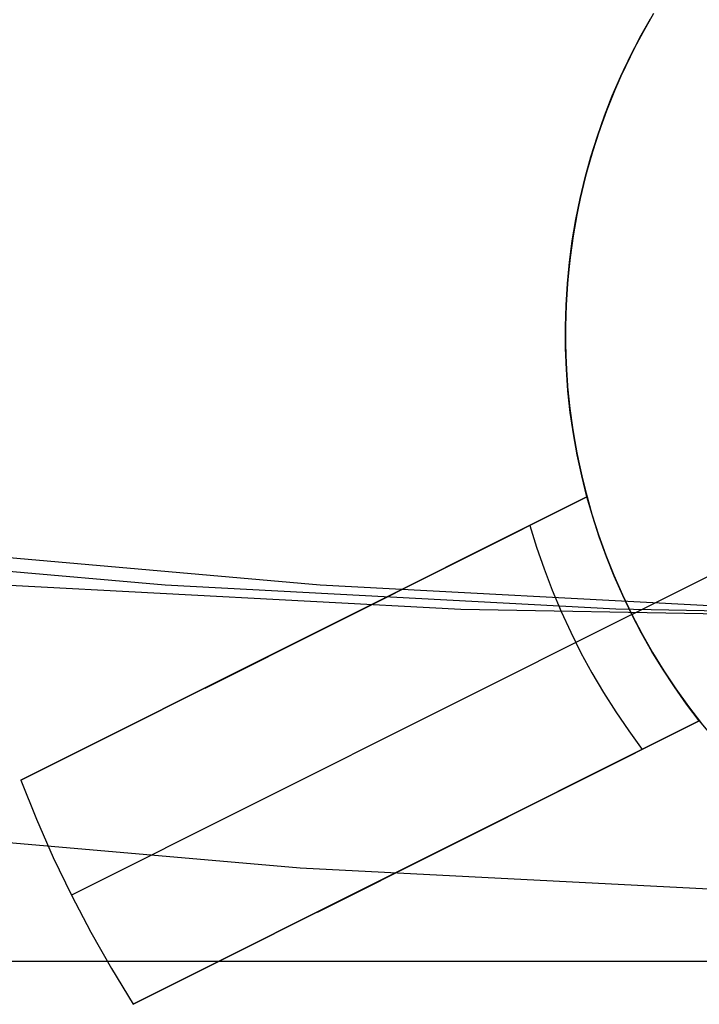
# Model space of a CAD drawing. Header units: millimetres. Extents: x 6038 to 7358, y -8545 to -7225.
# Tile 60 of 256: x 6693.25 to 6695.96, y -7942.34 to -7938.41. Entities that reach past the tile are written whole.
import ezdxf

# ---------------------------------------------------------------- set-up
doc = ezdxf.new("R2010")
doc.units = ezdxf.units.MM
doc.layers.add('color', color=7, linetype='Continuous')

msp = doc.modelspace()

# ---------------------------------------------------------------- linework, layer by layer
at = {"color": 7, "true_color": 0xffffff}
for p, q in [((6693.8271, -7940.6648, 67.0522), (6692.0335, -7940.5063, 67.4663)), ((6694.4457, -7940.6648, 69.7318), (6692.6521, -7940.5063, 70.1458)), ((6694.4457, -7940.6648, 69.7318), (6692.6521, -7940.5063, 70.1458)), ((6693.2085, -7940.6648, 64.3727), (6695.0064, -7940.76, 63.9576)), ((6693.2085, -7940.6648, 64.3727), (6695.0064, -7940.76, 63.9576)), ((6695.625, -7940.76, 66.6372), (6693.8271, -7940.6648, 67.0522)), ((6696.2436, -7940.76, 69.3167), (6694.4457, -7940.6648, 69.7318)), ((6696.2436, -7940.76, 69.3167), (6694.4457, -7940.6648, 69.7318)), ((6695.0064, -7940.76, 63.9576), (6696.8064, -7940.7917, 63.5421)), ((6695.0064, -7940.76, 63.9576), (6696.8064, -7940.7917, 63.5421)), ((6697.425, -7940.7917, 66.2216), (6695.625, -7940.76, 66.6372)), ((6692.3964, -7941.6218, 212.0295), (6694.3658, -7941.7922, 212.0295)), ((6694.3658, -7941.7922, 212.0295), (6696.3399, -7941.8945, 212.0295)), ((6708.3164, -7942.1665, 258.0594), (6688.3164, -7942.1665, 258.0594)), ((6708.3164, -7942.1665, 258.0594), (6688.3164, -7942.1665, 258.0594)), ((6708.3164, -7942.1665, 261.0594), (6688.3164, -7942.1665, 261.0594)), ((6708.3164, -7942.1665, 259.5594), (6688.3164, -7942.1665, 259.5594)), ((6708.3164, -7942.1665, 261.0594), (6688.3164, -7942.1665, 261.0594))]:
    msp.add_line(p, q, dxfattribs=at)
at = {"layer": 'color', "color": 254, "true_color": 0xcad1ee}
for p, q in [((6695.7211, -7938.4787, 28.2), (6695.7631, -7938.4038, 28.2)), ((6695.7631, -7938.4038, 23.95), (6695.7211, -7938.4787, 23.95)), ((6695.7211, -7938.4787, 28.2), (6695.7631, -7938.4038, 28.2)), ((6695.7753, -7938.383, 19.7), (6695.7324, -7938.4579, 19.7)), ((6695.7753, -7938.383, 19.7), (6695.7324, -7938.4579, 19.7)), ((6695.6818, -7938.5551, 28.2), (6695.7211, -7938.4787, 28.2)), ((6695.7211, -7938.4787, 23.95), (6695.6818, -7938.5551, 23.95)), ((6695.6818, -7938.5551, 28.2), (6695.7211, -7938.4787, 28.2)), ((6695.7324, -7938.4579, 19.7), (6695.6922, -7938.5343, 19.7)), ((6695.7324, -7938.4579, 19.7), (6695.6922, -7938.5343, 19.7)), ((6695.6452, -7938.6328, 28.2), (6695.6818, -7938.5551, 28.2)), ((6695.6818, -7938.5551, 23.95), (6695.6452, -7938.6328, 23.95)), ((6695.6452, -7938.6328, 28.2), (6695.6818, -7938.5551, 28.2)), ((6695.6922, -7938.5343, 19.7), (6695.6547, -7938.612, 19.7)), ((6695.6922, -7938.5343, 19.7), (6695.6547, -7938.612, 19.7)), ((6695.6112, -7938.7116, 28.2), (6695.6452, -7938.6328, 28.2)), ((6695.6452, -7938.6328, 23.95), (6695.6112, -7938.7116, 23.95)), ((6695.6112, -7938.7116, 28.2), (6695.6452, -7938.6328, 28.2)), ((6695.6547, -7938.612, 19.7), (6695.6198, -7938.691, 19.7)), ((6695.6547, -7938.612, 19.7), (6695.6198, -7938.691, 19.7)), ((6695.5799, -7938.7916, 28.2), (6695.6112, -7938.7116, 28.2)), ((6695.6112, -7938.7116, 23.95), (6695.5799, -7938.7916, 23.95)), ((6695.5799, -7938.7916, 28.2), (6695.6112, -7938.7116, 28.2)), ((6695.6198, -7938.691, 19.7), (6695.5877, -7938.7711, 19.7)), ((6695.6198, -7938.691, 19.7), (6695.5877, -7938.7711, 19.7)), ((6695.5515, -7938.8727, 28.2), (6695.5799, -7938.7916, 28.2)), ((6695.5799, -7938.7916, 23.95), (6695.5515, -7938.8727, 23.95)), ((6695.5515, -7938.8727, 28.2), (6695.5799, -7938.7916, 28.2)), ((6695.5877, -7938.7711, 19.7), (6695.5584, -7938.8522, 19.7)), ((6695.5877, -7938.7711, 19.7), (6695.5584, -7938.8522, 19.7)), ((6695.5258, -7938.9546, 28.2), (6695.5515, -7938.8727, 28.2)), ((6695.5515, -7938.8727, 23.95), (6695.5258, -7938.9546, 23.95)), ((6695.5258, -7938.9546, 28.2), (6695.5515, -7938.8727, 28.2)), ((6695.5584, -7938.8522, 19.7), (6695.5319, -7938.9344, 19.7)), ((6695.5584, -7938.8522, 19.7), (6695.5319, -7938.9344, 19.7)), ((6695.5029, -7939.0374, 28.2), (6695.5258, -7938.9546, 28.2)), ((6695.5258, -7938.9546, 23.95), (6695.5029, -7939.0374, 23.95)), ((6695.5029, -7939.0374, 28.2), (6695.5258, -7938.9546, 28.2)), ((6695.5319, -7938.9344, 19.7), (6695.5082, -7939.0174, 19.7)), ((6695.5319, -7938.9344, 19.7), (6695.5082, -7939.0174, 19.7)), ((6695.483, -7939.1209, 28.2), (6695.5029, -7939.0374, 28.2)), ((6695.5029, -7939.0374, 23.95), (6695.483, -7939.1209, 23.95)), ((6695.483, -7939.1209, 28.2), (6695.5029, -7939.0374, 28.2)), ((6695.5082, -7939.0174, 19.7), (6695.4874, -7939.1011, 19.7)), ((6695.5082, -7939.0174, 19.7), (6695.4874, -7939.1011, 19.7)), ((6695.4874, -7939.1011, 19.7), (6695.4695, -7939.1856, 19.7)), ((6695.4874, -7939.1011, 19.7), (6695.4695, -7939.1856, 19.7)), ((6695.4658, -7939.2051, 28.2), (6695.483, -7939.1209, 28.2)), ((6695.483, -7939.1209, 23.95), (6695.4658, -7939.2051, 23.95)), ((6695.4658, -7939.2051, 28.2), (6695.483, -7939.1209, 28.2)), ((6695.4695, -7939.1856, 19.7), (6695.4546, -7939.2705, 19.7)), ((6695.4695, -7939.1856, 19.7), (6695.4546, -7939.2705, 19.7)), ((6695.4516, -7939.2898, 28.2), (6695.4658, -7939.2051, 28.2)), ((6695.4658, -7939.2051, 23.95), (6695.4516, -7939.2898, 23.95)), ((6695.4516, -7939.2898, 28.2), (6695.4658, -7939.2051, 28.2)), ((6695.4546, -7939.2705, 19.7), (6695.4426, -7939.356, 19.7)), ((6695.4546, -7939.2705, 19.7), (6695.4426, -7939.356, 19.7)), ((6695.4403, -7939.3749, 28.2), (6695.4516, -7939.2898, 28.2)), ((6695.4516, -7939.2898, 23.95), (6695.4403, -7939.3749, 23.95)), ((6695.4403, -7939.3749, 28.2), (6695.4516, -7939.2898, 28.2)), ((6695.432, -7939.4604, 28.2), (6695.4403, -7939.3749, 28.2)), ((6695.4403, -7939.3749, 23.95), (6695.432, -7939.4604, 23.95)), ((6695.432, -7939.4604, 28.2), (6695.4403, -7939.3749, 28.2)), ((6695.4426, -7939.356, 19.7), (6695.4335, -7939.4418, 19.7)), ((6695.4426, -7939.356, 19.7), (6695.4335, -7939.4418, 19.7)), ((6695.4266, -7939.5461, 28.2), (6695.432, -7939.4604, 28.2)), ((6695.432, -7939.4604, 23.95), (6695.4266, -7939.5461, 23.95)), ((6695.4266, -7939.5461, 28.2), (6695.432, -7939.4604, 28.2)), ((6695.4335, -7939.4418, 19.7), (6695.4275, -7939.5279, 19.7)), ((6695.4335, -7939.4418, 19.7), (6695.4275, -7939.5279, 19.7)), ((6695.4241, -7939.632, 28.2), (6695.4266, -7939.5461, 28.2)), ((6695.4266, -7939.5461, 23.95), (6695.4241, -7939.632, 23.95)), ((6695.4241, -7939.632, 28.2), (6695.4266, -7939.5461, 28.2)), ((6695.4275, -7939.5279, 19.7), (6695.4244, -7939.6142, 19.7)), ((6695.4275, -7939.5279, 19.7), (6695.4244, -7939.6142, 19.7)), ((6695.4244, -7939.6142, 19.7), (6695.4242, -7939.7005, 19.7)), ((6695.4244, -7939.6142, 19.7), (6695.4242, -7939.7005, 19.7)), ((6695.4246, -7939.7179, 28.2), (6695.4241, -7939.632, 28.2)), ((6695.4241, -7939.632, 23.95), (6695.4246, -7939.7179, 23.95)), ((6695.4246, -7939.7179, 28.2), (6695.4241, -7939.632, 28.2)), ((6695.4242, -7939.7005, 19.7), (6695.4271, -7939.7867, 19.7)), ((6695.4242, -7939.7005, 19.7), (6695.4271, -7939.7867, 19.7)), ((6695.428, -7939.8037, 28.2), (6695.4246, -7939.7179, 28.2)), ((6695.4246, -7939.7179, 23.95), (6695.428, -7939.8037, 23.95)), ((6695.428, -7939.8037, 28.2), (6695.4246, -7939.7179, 28.2)), ((6695.4271, -7939.7867, 19.7), (6695.4329, -7939.8728, 19.7)), ((6695.4271, -7939.7867, 19.7), (6695.4329, -7939.8728, 19.7)), ((6695.4344, -7939.8893, 28.2), (6695.428, -7939.8037, 28.2)), ((6695.428, -7939.8037, 23.95), (6695.4344, -7939.8893, 23.95)), ((6695.4344, -7939.8893, 28.2), (6695.428, -7939.8037, 28.2)), ((6695.4329, -7939.8728, 19.7), (6695.4417, -7939.9587, 19.7)), ((6695.4329, -7939.8728, 19.7), (6695.4417, -7939.9587, 19.7)), ((6695.4437, -7939.9747, 28.2), (6695.4344, -7939.8893, 28.2)), ((6695.4344, -7939.8893, 23.95), (6695.4437, -7939.9747, 23.95)), ((6695.4437, -7939.9747, 28.2), (6695.4344, -7939.8893, 28.2)), ((6695.4417, -7939.9587, 19.7), (6695.4535, -7940.0442, 19.7)), ((6695.4417, -7939.9587, 19.7), (6695.4535, -7940.0442, 19.7)), ((6695.4559, -7940.0597, 28.2), (6695.4437, -7939.9747, 28.2)), ((6695.4437, -7939.9747, 23.95), (6695.4559, -7940.0597, 23.95)), ((6695.4559, -7940.0597, 28.2), (6695.4437, -7939.9747, 28.2)), ((6695.4535, -7940.0442, 19.7), (6695.4681, -7940.1292, 19.7)), ((6695.4535, -7940.0442, 19.7), (6695.4681, -7940.1292, 19.7)), ((6695.4711, -7940.1442, 28.2), (6695.4559, -7940.0597, 28.2)), ((6695.4559, -7940.0597, 23.95), (6695.4711, -7940.1442, 23.95)), ((6695.4711, -7940.1442, 28.2), (6695.4559, -7940.0597, 28.2)), ((6695.4681, -7940.1292, 19.7), (6695.4858, -7940.2137, 19.7)), ((6695.4681, -7940.1292, 19.7), (6695.4858, -7940.2137, 19.7)), ((6695.4891, -7940.2282, 28.2), (6695.4711, -7940.1442, 28.2)), ((6695.4711, -7940.1442, 23.95), (6695.4891, -7940.2282, 23.95)), ((6695.4891, -7940.2282, 28.2), (6695.4711, -7940.1442, 28.2)), ((6695.4858, -7940.2137, 19.7), (6695.5063, -7940.2975, 19.7)), ((6695.4858, -7940.2137, 19.7), (6695.5063, -7940.2975, 19.7)), ((6695.51, -7940.3115, 28.2), (6695.4891, -7940.2282, 28.2)), ((6695.4891, -7940.2282, 23.95), (6695.51, -7940.3115, 23.95)), ((6695.51, -7940.3115, 28.2), (6695.4891, -7940.2282, 28.2)), ((6695.6889, -7940.7811, 19.7), (6696.8064, -7940.2211, 19.7)), ((6695.51, -7940.3115, 28.2), (6693.2522, -7941.443, 28.2)), ((6695.51, -7940.3115, 28.2), (6693.2522, -7941.443, 28.2)), ((6693.2522, -7941.443, 26.7), (6695.51, -7940.3115, 22.3699)), ((6693.2522, -7941.443, 26.7), (6695.51, -7940.3115, 22.3699)), ((6693.9867, -7941.0749, 25.2849), (6695.51, -7940.3115, 25.2849)), ((6695.5063, -7940.2975, 19.7), (6695.5297, -7940.3806, 19.7)), ((6695.5063, -7940.2975, 19.7), (6695.5297, -7940.3806, 19.7)), ((6695.5332, -7940.3921, 22.3699), (6695.51, -7940.3115, 22.3699)), ((6695.51, -7940.3115, 22.3699), (6695.51, -7940.3115, 28.2)), ((6695.51, -7940.3115, 22.3699), (6695.51, -7940.3115, 28.2)), ((6695.5332, -7940.3921, 22.3699), (6695.51, -7940.3115, 22.3699)), ((6695.5297, -7940.3806, 19.7), (6695.556, -7940.4628, 19.7)), ((6695.5297, -7940.3806, 19.7), (6695.556, -7940.4628, 19.7)), ((6695.5591, -7940.4719, 22.3699), (6695.5332, -7940.3921, 22.3699)), ((6695.5591, -7940.4719, 22.3699), (6695.5332, -7940.3921, 22.3699)), ((6695.2823, -7940.4256, 22.8029), (6695.3092, -7940.513, 22.8029)), ((6695.556, -7940.4628, 19.7), (6695.5851, -7940.5441, 19.7)), ((6695.556, -7940.4628, 19.7), (6695.5851, -7940.5441, 19.7)), ((6695.5876, -7940.5508, 22.3699), (6695.5591, -7940.4719, 22.3699)), ((6695.5876, -7940.5508, 22.3699), (6695.5591, -7940.4719, 22.3699)), ((6695.3092, -7940.513, 22.8029), (6695.3389, -7940.5994, 22.8029)), ((6695.5851, -7940.5441, 19.7), (6695.6169, -7940.6243, 19.7)), ((6695.5851, -7940.5441, 19.7), (6695.6169, -7940.6243, 19.7)), ((6695.6188, -7940.6287, 22.3699), (6695.5876, -7940.5508, 22.3699)), ((6695.6188, -7940.6287, 22.3699), (6695.5876, -7940.5508, 22.3699)), ((6695.3389, -7940.5994, 22.8029), (6695.3716, -7940.6848, 22.8029)), ((6695.6169, -7940.6243, 19.7), (6695.6516, -7940.7033, 19.7)), ((6695.6169, -7940.6243, 19.7), (6695.6516, -7940.7033, 19.7)), ((6695.6526, -7940.7055, 22.3699), (6695.6188, -7940.6287, 22.3699)), ((6695.6526, -7940.7055, 22.3699), (6695.6188, -7940.6287, 22.3699)), ((6695.3716, -7940.6848, 22.8029), (6695.407, -7940.7691, 22.8029)), ((6695.6516, -7940.7033, 19.7), (6695.6889, -7940.7811, 19.7)), ((6695.6516, -7940.7033, 19.7), (6695.6889, -7940.7811, 19.7)), ((6695.6889, -7940.7811, 22.3699), (6695.6526, -7940.7055, 22.3699)), ((6695.6889, -7940.7811, 22.3699), (6695.6526, -7940.7055, 22.3699)), ((6695.6889, -7940.7811, 22.3699), (6693.4539, -7941.9013, 26.7)), ((6695.407, -7940.7691, 22.8029), (6695.4452, -7940.8521, 22.8029)), ((6695.6889, -7940.7811, 19.7), (6695.6889, -7940.7811, 22.3699)), ((6695.6889, -7940.7811, 19.7), (6695.6889, -7940.7811, 22.3699)), ((6695.6889, -7940.7811, 19.7), (6695.7289, -7940.8576, 19.7)), ((6695.7277, -7940.8555, 22.3699), (6695.6889, -7940.7811, 22.3699)), ((6695.7277, -7940.8555, 22.3699), (6695.6889, -7940.7811, 22.3699)), ((6695.6889, -7940.7811, 19.7), (6695.7289, -7940.8576, 19.7)), ((6694.3811, -7940.8773, 28.2), (6694.3811, -7940.8773, 24.5266)), ((6695.4452, -7940.8521, 22.8029), (6695.4862, -7940.9339, 22.8029)), ((6695.769, -7940.9285, 22.3699), (6695.7277, -7940.8555, 22.3699)), ((6695.769, -7940.9285, 22.3699), (6695.7277, -7940.8555, 22.3699)), ((6695.7289, -7940.8576, 19.7), (6695.7715, -7940.9327, 19.7)), ((6695.7289, -7940.8576, 19.7), (6695.7715, -7940.9327, 19.7)), ((6695.4862, -7940.9339, 22.8029), (6695.5298, -7941.0142, 22.8029)), ((6695.8128, -7941.0001, 22.3699), (6695.769, -7940.9285, 22.3699)), ((6695.8128, -7941.0001, 22.3699), (6695.769, -7940.9285, 22.3699)), ((6695.7715, -7940.9327, 19.7), (6695.8167, -7941.0062, 19.7)), ((6695.7715, -7940.9327, 19.7), (6695.8167, -7941.0062, 19.7)), ((6695.8589, -7941.0702, 22.3699), (6695.8128, -7941.0001, 22.3699)), ((6695.8589, -7941.0702, 22.3699), (6695.8128, -7941.0001, 22.3699)), ((6695.5298, -7941.0142, 22.8029), (6695.5761, -7941.093, 22.8029)), ((6695.8167, -7941.0062, 19.7), (6695.8644, -7941.0781, 19.7)), ((6695.8167, -7941.0062, 19.7), (6695.8644, -7941.0781, 19.7)), ((6695.9074, -7941.1387, 22.3699), (6695.8589, -7941.0702, 22.3699)), ((6695.9074, -7941.1387, 22.3699), (6695.8589, -7941.0702, 22.3699)), ((6695.8644, -7941.0781, 19.7), (6695.9145, -7941.1484, 19.7)), ((6695.8644, -7941.0781, 19.7), (6695.9145, -7941.1484, 19.7)), ((6695.5761, -7941.093, 22.8029), (6695.625, -7941.1702, 22.8029)), ((6695.9581, -7941.2055, 22.3699), (6695.9074, -7941.1387, 22.3699)), ((6695.9581, -7941.2055, 22.3699), (6695.9074, -7941.1387, 22.3699)), ((6695.9145, -7941.1484, 19.7), (6695.967, -7941.2169, 19.7)), ((6695.9145, -7941.1484, 19.7), (6695.967, -7941.2169, 19.7)), ((6695.625, -7941.1702, 22.8029), (6695.6764, -7941.2458, 22.8029)), ((6693.7003, -7942.337, 28.2), (6695.9581, -7941.2055, 28.2)), ((6693.7003, -7942.337, 28.2), (6695.9581, -7941.2055, 28.2)), ((6695.9581, -7941.2055, 22.3699), (6693.7003, -7942.337, 26.7)), ((6695.9581, -7941.2055, 22.3699), (6693.7003, -7942.337, 26.7)), ((6694.4347, -7941.969, 25.2849), (6695.9581, -7941.2055, 25.2849)), ((6695.9581, -7941.2055, 28.2), (6696.0128, -7941.2727, 28.2)), ((6695.9581, -7941.2055, 28.2), (6695.9581, -7941.2055, 22.3699)), ((6695.9581, -7941.2055, 28.2), (6695.9581, -7941.2055, 22.3699)), ((6695.9581, -7941.2055, 28.2), (6696.0128, -7941.2727, 28.2)), ((6695.9581, -7941.2055, 23.95), (6696.0128, -7941.2727, 23.95)), ((6695.6764, -7941.2458, 22.8029), (6695.7303, -7941.3196, 22.8029)), ((6693.2522, -7941.443, 28.2), (6693.3143, -7941.598, 28.2)), ((6693.2522, -7941.443, 28.2), (6693.3143, -7941.598, 28.2)), ((6693.2522, -7941.443, 28.2), (6693.2522, -7941.443, 26.7)), ((6693.2522, -7941.443, 26.7), (6693.3143, -7941.598, 26.7)), ((6693.2522, -7941.443, 27.45), (6693.3143, -7941.598, 27.45)), ((6693.2522, -7941.443, 28.2), (6693.2522, -7941.443, 26.7)), ((6693.2522, -7941.443, 26.7), (6693.3143, -7941.598, 26.7)), ((6693.3143, -7941.598, 28.2), (6693.3816, -7941.7508, 28.2)), ((6693.3143, -7941.598, 28.2), (6693.3816, -7941.7508, 28.2)), ((6693.3143, -7941.598, 26.7), (6693.3816, -7941.7508, 26.7)), ((6693.3143, -7941.598, 27.45), (6693.3816, -7941.7508, 27.45)), ((6693.3143, -7941.598, 26.7), (6693.3816, -7941.7508, 26.7)), ((6693.3816, -7941.7508, 28.2), (6693.4539, -7941.9013, 28.2)), ((6693.3816, -7941.7508, 28.2), (6693.4539, -7941.9013, 28.2)), ((6693.3816, -7941.7508, 26.7), (6693.4539, -7941.9013, 26.7)), ((6693.3816, -7941.7508, 27.45), (6693.4539, -7941.9013, 27.45)), ((6693.3816, -7941.7508, 26.7), (6693.4539, -7941.9013, 26.7)), ((6694.8292, -7941.7713, 24.5266), (6694.8292, -7941.7713, 28.2)), ((6693.4539, -7941.9013, 28.2), (6693.5311, -7942.0492, 28.2)), ((6693.4539, -7941.9013, 28.2), (6693.5311, -7942.0492, 28.2)), ((6693.4539, -7941.9013, 26.7), (6693.5311, -7942.0492, 26.7)), ((6693.4539, -7941.9013, 27.45), (6693.5311, -7942.0492, 27.45)), ((6693.4539, -7941.9013, 26.7), (6693.4539, -7941.9013, 28.2)), ((6693.4539, -7941.9013, 26.7), (6693.5311, -7942.0492, 26.7)), ((6693.5311, -7942.0492, 28.2), (6693.6133, -7942.1946, 28.2)), ((6693.5311, -7942.0492, 28.2), (6693.6133, -7942.1946, 28.2)), ((6693.5311, -7942.0492, 26.7), (6693.6133, -7942.1946, 26.7)), ((6693.5311, -7942.0492, 27.45), (6693.6133, -7942.1946, 27.45)), ((6693.5311, -7942.0492, 26.7), (6693.6133, -7942.1946, 26.7)), ((6693.6133, -7942.1946, 28.2), (6693.7003, -7942.337, 28.2)), ((6693.6133, -7942.1946, 28.2), (6693.7003, -7942.337, 28.2)), ((6693.6133, -7942.1946, 26.7), (6693.7003, -7942.337, 26.7)), ((6693.6133, -7942.1946, 27.45), (6693.7003, -7942.337, 27.45)), ((6693.6133, -7942.1946, 26.7), (6693.7003, -7942.337, 26.7)), ((6693.7003, -7942.337, 26.7), (6693.7003, -7942.337, 28.2)), ((6693.7003, -7942.337, 26.7), (6693.7003, -7942.337, 28.2))]:
    msp.add_line(p, q, dxfattribs=at)

doc.saveas('drawing.dxf')
